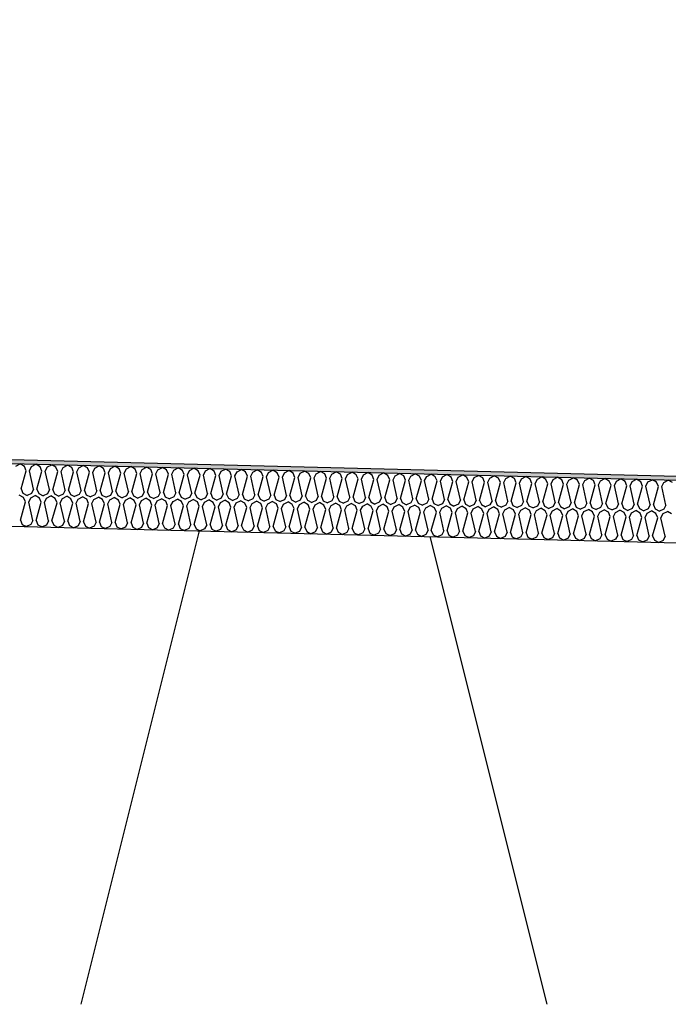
# Model space of a CAD drawing. Header units: millimetres. Extents: x -78790 to -55226, y -2070 to 11020.
# Tile 73 of 108: x -66511 to -66200, y 6969 to 7442. Entities that reach past the tile are written whole.
import ezdxf

# ---------------------------------------------------------------- set-up
doc = ezdxf.new("R2010")
doc.units = ezdxf.units.MM
doc.header["$LTSCALE"] = 0.5
doc.header["$MEASUREMENT"] = 0
doc.linetypes.add('PLINE', pattern=[0])
for name, color, linetype in [('261- Primærkonstruksjon (tak) (Skravur)(Nye konstruksjoner)', 7, 'Continuous'), ('261- Primærkonstruksjon (tak)(Nye konstruksjoner)', 7, 'Continuous'), ('262- Taktekking (Skravur)(Nye konstruksjoner)', 7, 'Continuous'), ('262- Taktekking(Nye konstruksjoner)', 7, 'Continuous')]:
    doc.layers.add(name, color=color, linetype=linetype)

# ---------------------------------------------------------------- blocks, each defined once
blk = doc.blocks.new('*X12')
at = {"layer": '262- Taktekking (Skravur)(Nye konstruksjoner)', "linetype": 'PLINE'}
for p, q in [((-66513.29, 7227.23), (-66511.18, 7228.34)), ((-66509.14, 7227.13), (-66511.18, 7228.34)), ((-66508.27, 7225.07), (-66509.14, 7227.13)), ((-66506.67, 7225.03), (-66505.7, 7227.04)), ((-66505.7, 7227.04), (-66503.6, 7228.15)), ((-66501.56, 7226.94), (-66503.6, 7228.15)), ((-66500.68, 7224.88), (-66501.56, 7226.94)), ((-66499.09, 7224.84), (-66498.11, 7226.85)), ((-66498.11, 7226.85), (-66496.01, 7227.96)), ((-66493.97, 7226.75), (-66496.01, 7227.96)), ((-66493.1, 7224.69), (-66493.97, 7226.75)), ((-66491.5, 7224.65), (-66490.53, 7226.66)), ((-66490.53, 7226.66), (-66488.43, 7227.77)), ((-66486.39, 7226.56), (-66488.43, 7227.77)), ((-66482.94, 7226.47), (-66480.84, 7227.58)), ((-66478.8, 7226.37), (-66480.84, 7227.58)), ((-66475.36, 7226.28), (-66473.26, 7227.39)), ((-66471.21, 7226.18), (-66473.26, 7227.39)), ((-66467.77, 7226.09), (-66465.67, 7227.2)), ((-66463.63, 7225.99), (-66465.67, 7227.2)), ((-66460.19, 7225.9), (-66458.09, 7227.01)), ((-66456.04, 7225.8), (-66458.09, 7227.01)), ((-66452.6, 7225.71), (-66450.5, 7226.82)), ((-66448.46, 7225.61), (-66450.5, 7226.82)), ((-66445.02, 7225.52), (-66442.92, 7226.63)), ((-66440.87, 7225.42), (-66442.92, 7226.63)), ((-66510.69, 7216.33), (-66508.27, 7225.07)), ((-66504.7, 7216.18), (-66506.67, 7225.03)), ((-66503.1, 7216.14), (-66500.68, 7224.88)), ((-66497.11, 7215.99), (-66499.09, 7224.84)), ((-66495.52, 7215.95), (-66493.1, 7224.69)), ((-66489.52, 7215.8), (-66491.5, 7224.65)), ((-66487.93, 7215.76), (-66485.51, 7224.5)), ((-66485.51, 7224.5), (-66486.39, 7226.56)), ((-66483.92, 7224.46), (-66482.94, 7226.47)), ((-66481.94, 7215.61), (-66483.92, 7224.46)), ((-66480.35, 7215.57), (-66477.93, 7224.31)), ((-66477.93, 7224.31), (-66478.8, 7226.37)), ((-66476.33, 7224.27), (-66475.36, 7226.28)), ((-66474.35, 7215.42), (-66476.33, 7224.27)), ((-66472.76, 7215.38), (-66470.34, 7224.12)), ((-66470.34, 7224.12), (-66471.21, 7226.18)), ((-66468.75, 7224.08), (-66467.77, 7226.09)), ((-66466.77, 7215.23), (-66468.75, 7224.08)), ((-66465.17, 7215.19), (-66462.76, 7223.93)), ((-66462.76, 7223.93), (-66463.63, 7225.99)), ((-66461.16, 7223.9), (-66460.19, 7225.9)), ((-66459.18, 7215.04), (-66461.16, 7223.9)), ((-66457.59, 7215), (-66455.17, 7223.75)), ((-66455.17, 7223.75), (-66456.04, 7225.8)), ((-66453.58, 7223.71), (-66452.6, 7225.71)), ((-66451.6, 7214.85), (-66453.58, 7223.71)), ((-66450, 7214.81), (-66447.58, 7223.56)), ((-66447.58, 7223.56), (-66448.46, 7225.61)), ((-66445.99, 7223.52), (-66445.02, 7225.52)), ((-66444.01, 7214.66), (-66445.99, 7223.52)), ((-66442.42, 7214.62), (-66440, 7223.37)), ((-66440, 7223.37), (-66440.87, 7225.42)), ((-66438.41, 7223.33), (-66437.43, 7225.33)), ((-66436.43, 7214.47), (-66438.41, 7223.33)), ((-66437.43, 7225.33), (-66435.33, 7226.44)), ((-66433.29, 7225.23), (-66435.33, 7226.44)), ((-66434.83, 7214.44), (-66432.41, 7223.18)), ((-66432.41, 7223.18), (-66433.29, 7225.23)), ((-66430.82, 7223.14), (-66429.84, 7225.14)), ((-66428.84, 7214.29), (-66430.82, 7223.14)), ((-66429.84, 7225.14), (-66427.74, 7226.25)), ((-66425.7, 7225.04), (-66427.74, 7226.25)), ((-66427.25, 7214.25), (-66424.83, 7222.99)), ((-66424.83, 7222.99), (-66425.7, 7225.04)), ((-66423.23, 7222.95), (-66422.26, 7224.96)), ((-66421.26, 7214.1), (-66423.23, 7222.95)), ((-66422.26, 7224.96), (-66420.16, 7226.06)), ((-66418.12, 7224.85), (-66420.16, 7226.06)), ((-66419.66, 7214.06), (-66417.24, 7222.8)), ((-66417.24, 7222.8), (-66418.12, 7224.85)), ((-66415.65, 7222.76), (-66414.67, 7224.77)), ((-66413.67, 7213.91), (-66415.65, 7222.76)), ((-66414.67, 7224.77), (-66412.57, 7225.87)), ((-66410.53, 7224.66), (-66412.57, 7225.87)), ((-66412.08, 7213.87), (-66409.66, 7222.61)), ((-66409.66, 7222.61), (-66410.53, 7224.66)), ((-66408.06, 7222.57), (-66407.09, 7224.58)), ((-66406.08, 7213.72), (-66408.06, 7222.57)), ((-66407.09, 7224.58), (-66404.99, 7225.68)), ((-66402.94, 7224.47), (-66404.99, 7225.68)), ((-66404.49, 7213.68), (-66402.07, 7222.42)), ((-66402.07, 7222.42), (-66402.94, 7224.47)), ((-66400.48, 7222.38), (-66399.5, 7224.39)), ((-66398.5, 7213.53), (-66400.48, 7222.38)), ((-66399.5, 7224.39), (-66397.4, 7225.49)), ((-66395.36, 7224.28), (-66397.4, 7225.49)), ((-66396.9, 7213.49), (-66394.49, 7222.23)), ((-66394.49, 7222.23), (-66395.36, 7224.28)), ((-66392.89, 7222.19), (-66391.92, 7224.2)), ((-66390.91, 7213.34), (-66392.89, 7222.19)), ((-66391.92, 7224.2), (-66389.82, 7225.3)), ((-66387.77, 7224.09), (-66389.82, 7225.3)), ((-66389.32, 7213.3), (-66386.9, 7222.04)), ((-66386.9, 7222.04), (-66387.77, 7224.09)), ((-66385.31, 7222), (-66384.33, 7224.01)), ((-66383.33, 7213.15), (-66385.31, 7222)), ((-66384.33, 7224.01), (-66382.23, 7225.11)), ((-66380.19, 7223.9), (-66382.23, 7225.11)), ((-66381.73, 7213.11), (-66379.31, 7221.85)), ((-66379.31, 7221.85), (-66380.19, 7223.9)), ((-66377.72, 7221.81), (-66376.75, 7223.82)), ((-66376.75, 7223.82), (-66374.65, 7224.92)), ((-66372.6, 7223.71), (-66374.65, 7224.92)), ((-66371.73, 7221.66), (-66372.6, 7223.71)), ((-66370.14, 7221.62), (-66369.16, 7223.63)), ((-66369.16, 7223.63), (-66367.06, 7224.73)), ((-66365.02, 7223.52), (-66367.06, 7224.73)), ((-66364.14, 7221.47), (-66365.02, 7223.52)), ((-66362.55, 7221.43), (-66361.57, 7223.44)), ((-66361.57, 7223.44), (-66359.47, 7224.54)), ((-66357.43, 7223.33), (-66359.47, 7224.54)), ((-66356.56, 7221.28), (-66357.43, 7223.33)), ((-66354.96, 7221.24), (-66353.99, 7223.25)), ((-66353.99, 7223.25), (-66351.89, 7224.35)), ((-66349.85, 7223.14), (-66351.89, 7224.35)), ((-66348.97, 7221.09), (-66349.85, 7223.14)), ((-66347.38, 7221.05), (-66346.4, 7223.06)), ((-66346.4, 7223.06), (-66344.3, 7224.16)), ((-66342.26, 7222.96), (-66344.3, 7224.16)), ((-66341.39, 7220.9), (-66342.26, 7222.96)), ((-66339.79, 7220.86), (-66338.82, 7222.87)), ((-66338.82, 7222.87), (-66336.72, 7223.97)), ((-66334.68, 7222.77), (-66336.72, 7223.97)), ((-66333.8, 7220.71), (-66334.68, 7222.77)), ((-66332.21, 7220.67), (-66331.23, 7222.68)), ((-66331.23, 7222.68), (-66329.13, 7223.78)), ((-66327.09, 7222.58), (-66329.13, 7223.78)), ((-66326.22, 7220.52), (-66327.09, 7222.58)), ((-66324.62, 7220.48), (-66323.65, 7222.49)), ((-66323.65, 7222.49), (-66321.55, 7223.59)), ((-66319.5, 7222.39), (-66321.55, 7223.59)), ((-66318.63, 7220.33), (-66319.5, 7222.39)), ((-66317.04, 7220.29), (-66316.06, 7222.3)), ((-66316.06, 7222.3), (-66313.96, 7223.4)), ((-66311.92, 7222.2), (-66313.96, 7223.4)), ((-66311.04, 7220.14), (-66311.92, 7222.2)), ((-66309.45, 7220.1), (-66308.48, 7222.11)), ((-66308.48, 7222.11), (-66306.38, 7223.21)), ((-66304.33, 7222.01), (-66306.38, 7223.21)), ((-66303.46, 7219.95), (-66304.33, 7222.01)), ((-66301.87, 7219.91), (-66300.89, 7221.92)), ((-66300.89, 7221.92), (-66298.79, 7223.03)), ((-66296.75, 7221.82), (-66298.79, 7223.03)), ((-66293.31, 7221.73), (-66291.2, 7222.84)), ((-66289.16, 7221.63), (-66291.2, 7222.84)), ((-66285.72, 7221.54), (-66283.62, 7222.65)), ((-66281.58, 7221.44), (-66283.62, 7222.65)), ((-66278.13, 7221.35), (-66276.03, 7222.46)), ((-66273.99, 7221.25), (-66276.03, 7222.46)), ((-66270.55, 7221.16), (-66268.45, 7222.27)), ((-66266.41, 7221.06), (-66268.45, 7222.27)), ((-66262.96, 7220.97), (-66260.86, 7222.08)), ((-66258.82, 7220.87), (-66260.86, 7222.08)), ((-66255.38, 7220.78), (-66253.28, 7221.89)), ((-66251.23, 7220.68), (-66253.28, 7221.89)), ((-66375.74, 7212.96), (-66377.72, 7221.81)), ((-66374.15, 7212.92), (-66371.73, 7221.66)), ((-66368.16, 7212.77), (-66370.14, 7221.62)), ((-66366.56, 7212.73), (-66364.14, 7221.47)), ((-66360.57, 7212.58), (-66362.55, 7221.43)), ((-66358.98, 7212.54), (-66356.56, 7221.28)), ((-66352.99, 7212.39), (-66354.96, 7221.24)), ((-66351.39, 7212.35), (-66348.97, 7221.09)), ((-66345.4, 7212.2), (-66347.38, 7221.05)), ((-66343.81, 7212.16), (-66341.39, 7220.9)), ((-66337.81, 7212.01), (-66339.79, 7220.86)), ((-66336.22, 7211.97), (-66333.8, 7220.71)), ((-66330.23, 7211.82), (-66332.21, 7220.67)), ((-66328.63, 7211.78), (-66326.22, 7220.52)), ((-66322.64, 7211.63), (-66324.62, 7220.48)), ((-66321.05, 7211.59), (-66318.63, 7220.33)), ((-66315.06, 7211.44), (-66317.04, 7220.29)), ((-66313.46, 7211.4), (-66311.04, 7220.14)), ((-66307.47, 7211.25), (-66309.45, 7220.1)), ((-66305.88, 7211.21), (-66303.46, 7219.95)), ((-66299.89, 7211.06), (-66301.87, 7219.91)), ((-66298.29, 7211.02), (-66295.87, 7219.76)), ((-66295.87, 7219.76), (-66296.75, 7221.82)), ((-66294.28, 7219.72), (-66293.31, 7221.73)), ((-66292.3, 7210.87), (-66294.28, 7219.72)), ((-66290.71, 7210.83), (-66288.29, 7219.57)), ((-66288.29, 7219.57), (-66289.16, 7221.63)), ((-66286.69, 7219.53), (-66285.72, 7221.54)), ((-66284.72, 7210.68), (-66286.69, 7219.53)), ((-66283.12, 7210.64), (-66280.7, 7219.38)), ((-66280.7, 7219.38), (-66281.58, 7221.44)), ((-66279.11, 7219.34), (-66278.13, 7221.35)), ((-66277.13, 7210.49), (-66279.11, 7219.34)), ((-66275.54, 7210.45), (-66273.12, 7219.19)), ((-66273.12, 7219.19), (-66273.99, 7221.25)), ((-66271.52, 7219.15), (-66270.55, 7221.16)), ((-66269.54, 7210.3), (-66271.52, 7219.15)), ((-66267.95, 7210.26), (-66265.53, 7219)), ((-66265.53, 7219), (-66266.41, 7221.06)), ((-66263.94, 7218.96), (-66262.96, 7220.97)), ((-66261.96, 7210.11), (-66263.94, 7218.96)), ((-66260.37, 7210.07), (-66257.95, 7218.81)), ((-66257.95, 7218.81), (-66258.82, 7220.87)), ((-66256.35, 7218.77), (-66255.38, 7220.78)), ((-66254.37, 7209.92), (-66256.35, 7218.77)), ((-66252.78, 7209.88), (-66250.36, 7218.63)), ((-66250.36, 7218.63), (-66251.23, 7220.68)), ((-66248.77, 7218.59), (-66247.79, 7220.59)), ((-66246.79, 7209.73), (-66248.77, 7218.59)), ((-66247.79, 7220.59), (-66245.69, 7221.7)), ((-66243.65, 7220.49), (-66245.69, 7221.7)), ((-66245.19, 7209.69), (-66242.78, 7218.44)), ((-66242.78, 7218.44), (-66243.65, 7220.49)), ((-66241.18, 7218.4), (-66240.21, 7220.4)), ((-66239.2, 7209.54), (-66241.18, 7218.4)), ((-66240.21, 7220.4), (-66238.11, 7221.51)), ((-66236.06, 7220.3), (-66238.11, 7221.51)), ((-66237.61, 7209.5), (-66235.19, 7218.25)), ((-66235.19, 7218.25), (-66236.06, 7220.3)), ((-66233.6, 7218.21), (-66232.62, 7220.21)), ((-66231.62, 7209.35), (-66233.6, 7218.21)), ((-66232.62, 7220.21), (-66230.52, 7221.32)), ((-66228.48, 7220.11), (-66230.52, 7221.32)), ((-66230.02, 7209.31), (-66227.6, 7218.06)), ((-66227.6, 7218.06), (-66228.48, 7220.11)), ((-66226.01, 7218.02), (-66225.04, 7220.02)), ((-66224.03, 7209.17), (-66226.01, 7218.02)), ((-66225.04, 7220.02), (-66222.93, 7221.13)), ((-66220.89, 7219.92), (-66222.93, 7221.13)), ((-66222.44, 7209.13), (-66220.02, 7217.87)), ((-66220.02, 7217.87), (-66220.89, 7219.92)), ((-66218.42, 7217.83), (-66217.45, 7219.83)), ((-66216.45, 7208.98), (-66218.42, 7217.83)), ((-66217.45, 7219.83), (-66215.35, 7220.94)), ((-66213.31, 7219.73), (-66215.35, 7220.94)), ((-66214.85, 7208.94), (-66212.43, 7217.68)), ((-66212.43, 7217.68), (-66213.31, 7219.73)), ((-66210.84, 7217.64), (-66209.86, 7219.65)), ((-66208.86, 7208.79), (-66210.84, 7217.64)), ((-66209.86, 7219.65), (-66207.76, 7220.75)), ((-66205.72, 7219.54), (-66207.76, 7220.75)), ((-66207.27, 7208.75), (-66204.85, 7217.49)), ((-66204.85, 7217.49), (-66205.72, 7219.54)), ((-66203.25, 7217.45), (-66202.28, 7219.46)), ((-66201.27, 7208.6), (-66203.25, 7217.45)), ((-66202.28, 7219.46), (-66200.18, 7220.56)), ((-66198.14, 7219.35), (-66200.18, 7220.56)), ((-66509.52, 7212.13), (-66511.56, 7213.34)), ((-66510.69, 7216.33), (-66509.81, 7214.28)), ((-66509.81, 7214.28), (-66507.77, 7213.24)), ((-66505.67, 7214.17), (-66507.77, 7213.24)), ((-66506.07, 7212.05), (-66503.97, 7213.15)), ((-66504.7, 7216.18), (-66505.67, 7214.17)), ((-66501.93, 7211.94), (-66503.97, 7213.15)), ((-66503.1, 7216.14), (-66502.23, 7214.09)), ((-66502.23, 7214.09), (-66500.18, 7213.06)), ((-66498.09, 7213.98), (-66500.18, 7213.06)), ((-66498.49, 7211.86), (-66496.39, 7212.96)), ((-66497.11, 7215.99), (-66498.09, 7213.98)), ((-66494.35, 7211.75), (-66496.39, 7212.96)), ((-66495.52, 7215.95), (-66494.64, 7213.9)), ((-66494.64, 7213.9), (-66492.6, 7212.87)), ((-66490.5, 7213.79), (-66492.6, 7212.87)), ((-66490.9, 7211.67), (-66488.8, 7212.77)), ((-66489.52, 7215.8), (-66490.5, 7213.79)), ((-66486.76, 7211.56), (-66488.8, 7212.77)), ((-66487.93, 7215.76), (-66487.06, 7213.71)), ((-66487.06, 7213.71), (-66485.01, 7212.68)), ((-66482.91, 7213.6), (-66485.01, 7212.68)), ((-66483.32, 7211.48), (-66481.22, 7212.58)), ((-66481.94, 7215.61), (-66482.91, 7213.6)), ((-66479.18, 7211.37), (-66481.22, 7212.58)), ((-66480.35, 7215.57), (-66479.47, 7213.52)), ((-66479.47, 7213.52), (-66477.42, 7212.49)), ((-66475.33, 7213.41), (-66477.42, 7212.49)), ((-66475.73, 7211.29), (-66473.63, 7212.39)), ((-66474.35, 7215.42), (-66475.33, 7213.41)), ((-66471.59, 7211.18), (-66473.63, 7212.39)), ((-66472.76, 7215.38), (-66471.89, 7213.33)), ((-66471.89, 7213.33), (-66469.84, 7212.3)), ((-66467.74, 7213.23), (-66469.84, 7212.3)), ((-66466.77, 7215.23), (-66467.74, 7213.23)), ((-66465.17, 7215.19), (-66464.3, 7213.14)), ((-66464.3, 7213.14), (-66462.25, 7212.11)), ((-66460.16, 7213.04), (-66462.25, 7212.11)), ((-66459.18, 7215.04), (-66460.16, 7213.04)), ((-66457.59, 7215), (-66456.72, 7212.95)), ((-66456.72, 7212.95), (-66454.67, 7211.92)), ((-66452.57, 7212.85), (-66454.67, 7211.92)), ((-66451.6, 7214.85), (-66452.57, 7212.85)), ((-66450, 7214.81), (-66449.13, 7212.76)), ((-66449.13, 7212.76), (-66447.08, 7211.73)), ((-66444.99, 7212.66), (-66447.08, 7211.73)), ((-66444.01, 7214.66), (-66444.99, 7212.66)), ((-66442.42, 7214.62), (-66441.54, 7212.57)), ((-66441.54, 7212.57), (-66439.5, 7211.54)), ((-66437.4, 7212.47), (-66439.5, 7211.54)), ((-66436.43, 7214.47), (-66437.4, 7212.47)), ((-66434.83, 7214.44), (-66433.96, 7212.38)), ((-66428.84, 7214.29), (-66429.82, 7212.28)), ((-66427.25, 7214.25), (-66426.37, 7212.19)), ((-66421.26, 7214.1), (-66422.23, 7212.09)), ((-66419.66, 7214.06), (-66418.79, 7212)), ((-66413.67, 7213.91), (-66414.64, 7211.9)), ((-66412.08, 7213.87), (-66411.2, 7211.81)), ((-66406.08, 7213.72), (-66407.06, 7211.71)), ((-66404.49, 7213.68), (-66403.62, 7211.62)), ((-66398.5, 7213.53), (-66399.47, 7211.52)), ((-66396.9, 7213.49), (-66396.03, 7211.43)), ((-66390.91, 7213.34), (-66391.89, 7211.33)), ((-66389.32, 7213.3), (-66388.45, 7211.24)), ((-66383.33, 7213.15), (-66384.3, 7211.14)), ((-66381.73, 7213.11), (-66380.86, 7211.05)), ((-66375.74, 7212.96), (-66376.72, 7210.95)), ((-66374.15, 7212.92), (-66373.27, 7210.86)), ((-66368.16, 7212.77), (-66369.13, 7210.76)), ((-66366.56, 7212.73), (-66365.69, 7210.67)), ((-66360.57, 7212.58), (-66361.55, 7210.57)), ((-66358.98, 7212.54), (-66358.1, 7210.48)), ((-66352.99, 7212.39), (-66353.96, 7210.38)), ((-66511.06, 7201.34), (-66508.64, 7210.08)), ((-66508.64, 7210.08), (-66509.52, 7212.13)), ((-66507.05, 7210.04), (-66506.07, 7212.05)), ((-66505.07, 7201.19), (-66507.05, 7210.04)), ((-66503.48, 7201.15), (-66501.06, 7209.89)), ((-66501.06, 7209.89), (-66501.93, 7211.94)), ((-66499.46, 7209.85), (-66498.49, 7211.86)), ((-66497.49, 7201), (-66499.46, 7209.85)), ((-66495.89, 7200.96), (-66493.47, 7209.7)), ((-66493.47, 7209.7), (-66494.35, 7211.75)), ((-66491.88, 7209.66), (-66490.9, 7211.67)), ((-66489.9, 7200.81), (-66491.88, 7209.66)), ((-66488.31, 7200.77), (-66485.89, 7209.51)), ((-66485.89, 7209.51), (-66486.76, 7211.56)), ((-66484.29, 7209.47), (-66483.32, 7211.48)), ((-66482.31, 7200.62), (-66484.29, 7209.47)), ((-66480.72, 7200.58), (-66478.3, 7209.32)), ((-66478.3, 7209.32), (-66479.18, 7211.37)), ((-66476.71, 7209.28), (-66475.73, 7211.29)), ((-66474.73, 7200.43), (-66476.71, 7209.28)), ((-66473.13, 7200.39), (-66470.72, 7209.13)), ((-66470.72, 7209.13), (-66471.59, 7211.18)), ((-66469.12, 7209.09), (-66468.15, 7211.1)), ((-66467.14, 7200.24), (-66469.12, 7209.09)), ((-66468.15, 7211.1), (-66466.05, 7212.2)), ((-66464, 7210.99), (-66466.05, 7212.2)), ((-66465.55, 7200.2), (-66463.13, 7208.94)), ((-66463.13, 7208.94), (-66464, 7210.99)), ((-66461.54, 7208.9), (-66460.56, 7210.91)), ((-66459.56, 7200.05), (-66461.54, 7208.9)), ((-66460.56, 7210.91), (-66458.46, 7212.01)), ((-66456.42, 7210.8), (-66458.46, 7212.01)), ((-66457.96, 7200.01), (-66455.54, 7208.75)), ((-66455.54, 7208.75), (-66456.42, 7210.8)), ((-66453.95, 7208.71), (-66452.98, 7210.72)), ((-66451.97, 7199.86), (-66453.95, 7208.71)), ((-66452.98, 7210.72), (-66450.88, 7211.82)), ((-66448.83, 7210.61), (-66450.88, 7211.82)), ((-66450.38, 7199.82), (-66447.96, 7208.56)), ((-66447.96, 7208.56), (-66448.83, 7210.61)), ((-66446.37, 7208.52), (-66445.39, 7210.53)), ((-66444.39, 7199.67), (-66446.37, 7208.52)), ((-66445.39, 7210.53), (-66443.29, 7211.63)), ((-66441.25, 7210.43), (-66443.29, 7211.63)), ((-66442.79, 7199.63), (-66440.37, 7208.37)), ((-66440.37, 7208.37), (-66441.25, 7210.43)), ((-66438.78, 7208.33), (-66437.8, 7210.34)), ((-66436.8, 7199.48), (-66438.78, 7208.33)), ((-66437.8, 7210.34), (-66435.7, 7211.44)), ((-66433.66, 7210.24), (-66435.7, 7211.44)), ((-66435.21, 7199.44), (-66432.79, 7208.18)), ((-66433.96, 7212.38), (-66431.91, 7211.35)), ((-66432.79, 7208.18), (-66433.66, 7210.24)), ((-66429.82, 7212.28), (-66431.91, 7211.35)), ((-66431.19, 7208.14), (-66430.22, 7210.15)), ((-66429.22, 7199.29), (-66431.19, 7208.14)), ((-66430.22, 7210.15), (-66428.12, 7211.25)), ((-66426.08, 7210.05), (-66428.12, 7211.25)), ((-66427.62, 7199.25), (-66425.2, 7207.99)), ((-66426.37, 7212.19), (-66424.33, 7211.16)), ((-66425.2, 7207.99), (-66426.08, 7210.05)), ((-66422.23, 7212.09), (-66424.33, 7211.16)), ((-66423.61, 7207.95), (-66422.63, 7209.96)), ((-66421.63, 7199.1), (-66423.61, 7207.95)), ((-66422.63, 7209.96), (-66420.53, 7211.06)), ((-66418.49, 7209.86), (-66420.53, 7211.06)), ((-66420.04, 7199.06), (-66417.62, 7207.8)), ((-66418.79, 7212), (-66416.74, 7210.97)), ((-66417.62, 7207.8), (-66418.49, 7209.86)), ((-66414.64, 7211.9), (-66416.74, 7210.97)), ((-66416.02, 7207.76), (-66415.05, 7209.77)), ((-66414.04, 7198.91), (-66416.02, 7207.76)), ((-66415.05, 7209.77), (-66412.95, 7210.87)), ((-66410.91, 7209.67), (-66412.95, 7210.87)), ((-66411.2, 7211.81), (-66409.16, 7210.78)), ((-66410.03, 7207.61), (-66410.91, 7209.67)), ((-66407.06, 7211.71), (-66409.16, 7210.78)), ((-66408.44, 7207.57), (-66407.46, 7209.58)), ((-66407.46, 7209.58), (-66405.36, 7210.68)), ((-66403.32, 7209.48), (-66405.36, 7210.68)), ((-66403.62, 7211.62), (-66401.57, 7210.59)), ((-66402.45, 7207.42), (-66403.32, 7209.48)), ((-66399.47, 7211.52), (-66401.57, 7210.59)), ((-66400.85, 7207.38), (-66399.88, 7209.39)), ((-66399.88, 7209.39), (-66397.78, 7210.5)), ((-66395.73, 7209.29), (-66397.78, 7210.5)), ((-66396.03, 7211.43), (-66393.98, 7210.4)), ((-66394.86, 7207.23), (-66395.73, 7209.29)), ((-66391.89, 7211.33), (-66393.98, 7210.4)), ((-66393.27, 7207.19), (-66392.29, 7209.2)), ((-66392.29, 7209.2), (-66390.19, 7210.31)), ((-66388.15, 7209.1), (-66390.19, 7210.31)), ((-66388.45, 7211.24), (-66386.4, 7210.21)), ((-66387.28, 7207.04), (-66388.15, 7209.1)), ((-66384.3, 7211.14), (-66386.4, 7210.21)), ((-66385.68, 7207), (-66384.71, 7209.01)), ((-66384.71, 7209.01), (-66382.61, 7210.12)), ((-66380.56, 7208.91), (-66382.61, 7210.12)), ((-66380.86, 7211.05), (-66378.81, 7210.02)), ((-66379.69, 7206.85), (-66380.56, 7208.91)), ((-66376.72, 7210.95), (-66378.81, 7210.02)), ((-66378.1, 7206.81), (-66377.12, 7208.82)), ((-66377.12, 7208.82), (-66375.02, 7209.93)), ((-66372.98, 7208.72), (-66375.02, 7209.93)), ((-66373.27, 7210.86), (-66371.23, 7209.83)), ((-66372.1, 7206.66), (-66372.98, 7208.72)), ((-66369.13, 7210.76), (-66371.23, 7209.83)), ((-66370.51, 7206.62), (-66369.54, 7208.63)), ((-66369.54, 7208.63), (-66367.43, 7209.74)), ((-66365.39, 7208.53), (-66367.43, 7209.74)), ((-66365.69, 7210.67), (-66363.64, 7209.64)), ((-66364.52, 7206.47), (-66365.39, 7208.53)), ((-66361.55, 7210.57), (-66363.64, 7209.64)), ((-66362.92, 7206.43), (-66361.95, 7208.44)), ((-66361.95, 7208.44), (-66359.85, 7209.55)), ((-66357.81, 7208.34), (-66359.85, 7209.55)), ((-66358.1, 7210.48), (-66356.06, 7209.45)), ((-66356.93, 7206.28), (-66357.81, 7208.34)), ((-66353.96, 7210.38), (-66356.06, 7209.45)), ((-66355.34, 7206.24), (-66354.36, 7208.25)), ((-66354.36, 7208.25), (-66352.26, 7209.36)), ((-66350.22, 7208.15), (-66352.26, 7209.36)), ((-66351.39, 7212.35), (-66350.52, 7210.29)), ((-66350.52, 7210.29), (-66348.47, 7209.26)), ((-66349.35, 7206.09), (-66350.22, 7208.15)), ((-66346.37, 7210.19), (-66348.47, 7209.26)), ((-66347.75, 7206.06), (-66346.78, 7208.06)), ((-66346.78, 7208.06), (-66344.68, 7209.17)), ((-66345.4, 7212.2), (-66346.37, 7210.19)), ((-66342.64, 7207.96), (-66344.68, 7209.17)), ((-66343.81, 7212.16), (-66342.93, 7210.1)), ((-66342.93, 7210.1), (-66340.89, 7209.07)), ((-66341.76, 7205.91), (-66342.64, 7207.96)), ((-66338.79, 7210), (-66340.89, 7209.07)), ((-66340.17, 7205.87), (-66339.19, 7207.87)), ((-66339.19, 7207.87), (-66337.09, 7208.98)), ((-66337.81, 7212.01), (-66338.79, 7210)), ((-66335.05, 7207.77), (-66337.09, 7208.98)), ((-66336.22, 7211.97), (-66335.35, 7209.92)), ((-66335.35, 7209.92), (-66333.3, 7208.88)), ((-66334.18, 7205.72), (-66335.05, 7207.77)), ((-66331.2, 7209.81), (-66333.3, 7208.88)), ((-66332.58, 7205.68), (-66331.61, 7207.68)), ((-66331.61, 7207.68), (-66329.51, 7208.79)), ((-66330.23, 7211.82), (-66331.2, 7209.81)), ((-66327.46, 7207.58), (-66329.51, 7208.79)), ((-66328.63, 7211.78), (-66327.76, 7209.73)), ((-66327.76, 7209.73), (-66325.71, 7208.69)), ((-66323.62, 7209.62), (-66325.71, 7208.69)), ((-66324.02, 7207.49), (-66321.92, 7208.6)), ((-66322.64, 7211.63), (-66323.62, 7209.62)), ((-66319.88, 7207.39), (-66321.92, 7208.6)), ((-66321.05, 7211.59), (-66320.18, 7209.54)), ((-66320.18, 7209.54), (-66318.13, 7208.5)), ((-66316.03, 7209.43), (-66318.13, 7208.5)), ((-66316.44, 7207.3), (-66314.34, 7208.41)), ((-66315.06, 7211.44), (-66316.03, 7209.43)), ((-66312.29, 7207.2), (-66314.34, 7208.41)), ((-66313.46, 7211.4), (-66312.59, 7209.35)), ((-66312.59, 7209.35), (-66310.54, 7208.31)), ((-66308.45, 7209.24), (-66310.54, 7208.31)), ((-66308.85, 7207.12), (-66306.75, 7208.22)), ((-66307.47, 7211.25), (-66308.45, 7209.24)), ((-66304.71, 7207.01), (-66306.75, 7208.22)), ((-66305.88, 7211.21), (-66305, 7209.16)), ((-66305, 7209.16), (-66302.96, 7208.12)), ((-66300.86, 7209.05), (-66302.96, 7208.12)), ((-66301.27, 7206.93), (-66299.17, 7208.03)), ((-66299.89, 7211.06), (-66300.86, 7209.05)), ((-66297.12, 7206.82), (-66299.17, 7208.03)), ((-66298.29, 7211.02), (-66297.42, 7208.97)), ((-66297.42, 7208.97), (-66295.37, 7207.94)), ((-66293.28, 7208.86), (-66295.37, 7207.94)), ((-66293.68, 7206.74), (-66291.58, 7207.84)), ((-66292.3, 7210.87), (-66293.28, 7208.86)), ((-66289.54, 7206.63), (-66291.58, 7207.84)), ((-66290.71, 7210.83), (-66289.83, 7208.78)), ((-66289.83, 7208.78), (-66287.79, 7207.75)), ((-66285.69, 7208.67), (-66287.79, 7207.75)), ((-66284.72, 7210.68), (-66285.69, 7208.67)), ((-66283.12, 7210.64), (-66282.25, 7208.59)), ((-66282.25, 7208.59), (-66280.2, 7207.56)), ((-66278.11, 7208.48), (-66280.2, 7207.56)), ((-66277.13, 7210.49), (-66278.11, 7208.48)), ((-66275.54, 7210.45), (-66274.66, 7208.4)), ((-66274.66, 7208.4), (-66272.62, 7207.37)), ((-66270.52, 7208.29), (-66272.62, 7207.37)), ((-66269.54, 7210.3), (-66270.52, 7208.29)), ((-66267.95, 7210.26), (-66267.08, 7208.21)), ((-66267.08, 7208.21), (-66265.03, 7207.18)), ((-66262.93, 7208.1), (-66265.03, 7207.18)), ((-66261.96, 7210.11), (-66262.93, 7208.1)), ((-66260.37, 7210.07), (-66259.49, 7208.02)), ((-66259.49, 7208.02), (-66257.44, 7206.99)), ((-66255.35, 7207.92), (-66257.44, 7206.99)), ((-66254.37, 7209.92), (-66255.35, 7207.92)), ((-66252.78, 7209.88), (-66251.91, 7207.83)), ((-66251.91, 7207.83), (-66249.86, 7206.8)), ((-66247.76, 7207.73), (-66249.86, 7206.8)), ((-66246.79, 7209.73), (-66247.76, 7207.73)), ((-66245.19, 7209.69), (-66244.32, 7207.64)), ((-66239.2, 7209.54), (-66240.18, 7207.54)), ((-66237.61, 7209.5), (-66236.74, 7207.45)), ((-66231.62, 7209.35), (-66232.59, 7207.35)), ((-66230.02, 7209.31), (-66229.15, 7207.26)), ((-66224.03, 7209.17), (-66225.01, 7207.16)), ((-66222.44, 7209.13), (-66221.56, 7207.07)), ((-66216.45, 7208.98), (-66217.42, 7206.97)), ((-66214.85, 7208.94), (-66213.98, 7206.88)), ((-66208.86, 7208.79), (-66209.84, 7206.78)), ((-66207.27, 7208.75), (-66206.39, 7206.69)), ((-66201.27, 7208.6), (-66202.25, 7206.59)), ((-66412.45, 7198.87), (-66410.03, 7207.61)), ((-66406.46, 7198.72), (-66408.44, 7207.57)), ((-66404.87, 7198.68), (-66402.45, 7207.42)), ((-66398.87, 7198.53), (-66400.85, 7207.38)), ((-66397.28, 7198.49), (-66394.86, 7207.23)), ((-66391.29, 7198.34), (-66393.27, 7207.19)), ((-66389.69, 7198.3), (-66387.28, 7207.04)), ((-66383.7, 7198.15), (-66385.68, 7207)), ((-66382.11, 7198.11), (-66379.69, 7206.85)), ((-66376.12, 7197.96), (-66378.1, 7206.81)), ((-66374.52, 7197.92), (-66372.1, 7206.66)), ((-66368.53, 7197.77), (-66370.51, 7206.62)), ((-66366.94, 7197.73), (-66364.52, 7206.47)), ((-66360.95, 7197.58), (-66362.92, 7206.43)), ((-66359.35, 7197.54), (-66356.93, 7206.28)), ((-66353.36, 7197.39), (-66355.34, 7206.24)), ((-66351.77, 7197.35), (-66349.35, 7206.09)), ((-66345.77, 7197.2), (-66347.75, 7206.06)), ((-66344.18, 7197.16), (-66341.76, 7205.91)), ((-66338.19, 7197.01), (-66340.17, 7205.87)), ((-66336.6, 7196.97), (-66334.18, 7205.72)), ((-66330.6, 7196.82), (-66332.58, 7205.68)), ((-66329.01, 7196.78), (-66326.59, 7205.53)), ((-66326.59, 7205.53), (-66327.46, 7207.58)), ((-66325, 7205.49), (-66324.02, 7207.49)), ((-66323.02, 7196.63), (-66325, 7205.49)), ((-66321.42, 7196.6), (-66319.01, 7205.34)), ((-66319.01, 7205.34), (-66319.88, 7207.39)), ((-66317.41, 7205.3), (-66316.44, 7207.3)), ((-66315.43, 7196.45), (-66317.41, 7205.3)), ((-66313.84, 7196.41), (-66311.42, 7205.15)), ((-66311.42, 7205.15), (-66312.29, 7207.2)), ((-66309.83, 7205.11), (-66308.85, 7207.12)), ((-66307.85, 7196.26), (-66309.83, 7205.11)), ((-66306.25, 7196.22), (-66303.83, 7204.96)), ((-66303.83, 7204.96), (-66304.71, 7207.01)), ((-66302.24, 7204.92), (-66301.27, 7206.93)), ((-66300.26, 7196.07), (-66302.24, 7204.92)), ((-66298.67, 7196.03), (-66296.25, 7204.77)), ((-66296.25, 7204.77), (-66297.12, 7206.82)), ((-66294.66, 7204.73), (-66293.68, 7206.74)), ((-66292.68, 7195.88), (-66294.66, 7204.73)), ((-66291.08, 7195.84), (-66288.66, 7204.58)), ((-66288.66, 7204.58), (-66289.54, 7206.63)), ((-66287.07, 7204.54), (-66286.09, 7206.55)), ((-66285.09, 7195.69), (-66287.07, 7204.54)), ((-66286.09, 7206.55), (-66283.99, 7207.65)), ((-66281.95, 7206.44), (-66283.99, 7207.65)), ((-66283.5, 7195.65), (-66281.08, 7204.39)), ((-66281.08, 7204.39), (-66281.95, 7206.44)), ((-66279.48, 7204.35), (-66278.51, 7206.36)), ((-66277.5, 7195.5), (-66279.48, 7204.35)), ((-66278.51, 7206.36), (-66276.41, 7207.46)), ((-66274.37, 7206.25), (-66276.41, 7207.46)), ((-66275.91, 7195.46), (-66273.49, 7204.2)), ((-66273.49, 7204.2), (-66274.37, 7206.25)), ((-66271.9, 7204.16), (-66270.92, 7206.17)), ((-66269.92, 7195.31), (-66271.9, 7204.16)), ((-66270.92, 7206.17), (-66268.82, 7207.27)), ((-66266.78, 7206.06), (-66268.82, 7207.27)), ((-66268.33, 7195.27), (-66265.91, 7204.01)), ((-66265.91, 7204.01), (-66266.78, 7206.06)), ((-66264.31, 7203.97), (-66263.34, 7205.98)), ((-66262.33, 7195.12), (-66264.31, 7203.97)), ((-66263.34, 7205.98), (-66261.24, 7207.08)), ((-66259.19, 7205.87), (-66261.24, 7207.08)), ((-66260.74, 7195.08), (-66258.32, 7203.82)), ((-66258.32, 7203.82), (-66259.19, 7205.87)), ((-66256.73, 7203.78), (-66255.75, 7205.79)), ((-66254.75, 7194.93), (-66256.73, 7203.78)), ((-66255.75, 7205.79), (-66253.65, 7206.89)), ((-66251.61, 7205.68), (-66253.65, 7206.89)), ((-66253.15, 7194.89), (-66250.74, 7203.63)), ((-66250.74, 7203.63), (-66251.61, 7205.68)), ((-66249.14, 7203.59), (-66248.17, 7205.6)), ((-66247.16, 7194.74), (-66249.14, 7203.59)), ((-66248.17, 7205.6), (-66246.07, 7206.7)), ((-66244.02, 7205.49), (-66246.07, 7206.7)), ((-66245.57, 7194.7), (-66243.15, 7203.44)), ((-66244.32, 7207.64), (-66242.27, 7206.61)), ((-66243.15, 7203.44), (-66244.02, 7205.49)), ((-66240.18, 7207.54), (-66242.27, 7206.61)), ((-66241.56, 7203.4), (-66240.58, 7205.41)), ((-66239.58, 7194.55), (-66241.56, 7203.4)), ((-66240.58, 7205.41), (-66238.48, 7206.51)), ((-66236.44, 7205.3), (-66238.48, 7206.51)), ((-66237.98, 7194.51), (-66235.56, 7203.25)), ((-66236.74, 7207.45), (-66234.69, 7206.42)), ((-66235.56, 7203.25), (-66236.44, 7205.3)), ((-66232.59, 7207.35), (-66234.69, 7206.42)), ((-66233.97, 7203.21), (-66233, 7205.22)), ((-66231.99, 7194.36), (-66233.97, 7203.21)), ((-66233, 7205.22), (-66230.9, 7206.32)), ((-66228.85, 7205.12), (-66230.9, 7206.32)), ((-66230.4, 7194.32), (-66227.98, 7203.06)), ((-66229.15, 7207.26), (-66227.1, 7206.23)), ((-66227.98, 7203.06), (-66228.85, 7205.12)), ((-66225.01, 7207.16), (-66227.1, 7206.23)), ((-66226.39, 7203.02), (-66225.41, 7205.03)), ((-66224.41, 7194.17), (-66226.39, 7203.02)), ((-66225.41, 7205.03), (-66223.31, 7206.13)), ((-66221.27, 7204.93), (-66223.31, 7206.13)), ((-66221.56, 7207.07), (-66219.52, 7206.04)), ((-66220.39, 7202.87), (-66221.27, 7204.93)), ((-66217.42, 7206.97), (-66219.52, 7206.04)), ((-66218.8, 7202.83), (-66217.82, 7204.84)), ((-66217.82, 7204.84), (-66215.72, 7205.94)), ((-66213.68, 7204.74), (-66215.72, 7205.94)), ((-66213.98, 7206.88), (-66211.93, 7205.85)), ((-66212.81, 7202.68), (-66213.68, 7204.74)), ((-66209.84, 7206.78), (-66211.93, 7205.85)), ((-66211.21, 7202.64), (-66210.24, 7204.65)), ((-66210.24, 7204.65), (-66208.14, 7205.75)), ((-66206.1, 7204.55), (-66208.14, 7205.75)), ((-66206.39, 7206.69), (-66204.35, 7205.66)), ((-66205.22, 7202.49), (-66206.1, 7204.55)), ((-66202.25, 7206.59), (-66204.35, 7205.66)), ((-66203.63, 7202.45), (-66202.65, 7204.46)), ((-66202.65, 7204.46), (-66200.55, 7205.56)), ((-66198.51, 7204.36), (-66200.55, 7205.56)), ((-66511.06, 7201.34), (-66510.19, 7199.28)), ((-66510.19, 7199.28), (-66508.14, 7198.25)), ((-66506.05, 7199.18), (-66508.14, 7198.25)), ((-66505.07, 7201.19), (-66506.05, 7199.18)), ((-66503.48, 7201.15), (-66502.6, 7199.09)), ((-66502.6, 7199.09), (-66500.56, 7198.06)), ((-66498.46, 7198.99), (-66500.56, 7198.06)), ((-66497.49, 7201), (-66498.46, 7198.99)), ((-66495.89, 7200.96), (-66495.02, 7198.9)), ((-66495.02, 7198.9), (-66492.97, 7197.87)), ((-66490.87, 7198.8), (-66492.97, 7197.87)), ((-66489.9, 7200.81), (-66490.87, 7198.8)), ((-66488.31, 7200.77), (-66487.43, 7198.71)), ((-66487.43, 7198.71), (-66485.39, 7197.68)), ((-66483.29, 7198.61), (-66485.39, 7197.68)), ((-66482.31, 7200.62), (-66483.29, 7198.61)), ((-66480.72, 7200.58), (-66479.85, 7198.52)), ((-66479.85, 7198.52), (-66477.8, 7197.49)), ((-66475.7, 7198.42), (-66477.8, 7197.49)), ((-66474.73, 7200.43), (-66475.7, 7198.42)), ((-66473.13, 7200.39), (-66472.26, 7198.33)), ((-66472.26, 7198.33), (-66470.21, 7197.3)), ((-66468.12, 7198.23), (-66470.21, 7197.3)), ((-66467.14, 7200.24), (-66468.12, 7198.23)), ((-66465.55, 7200.2), (-66464.68, 7198.14)), ((-66459.56, 7200.05), (-66460.53, 7198.04)), ((-66457.96, 7200.01), (-66457.09, 7197.95)), ((-66451.97, 7199.86), (-66452.95, 7197.85)), ((-66450.38, 7199.82), (-66449.5, 7197.76)), ((-66444.39, 7199.67), (-66445.36, 7197.66)), ((-66442.79, 7199.63), (-66441.92, 7197.57)), ((-66436.8, 7199.48), (-66437.78, 7197.47)), ((-66435.21, 7199.44), (-66434.33, 7197.39)), ((-66429.22, 7199.29), (-66430.19, 7197.28)), ((-66427.62, 7199.25), (-66426.75, 7197.2)), ((-66421.63, 7199.1), (-66422.61, 7197.09)), ((-66420.04, 7199.06), (-66419.16, 7197.01)), ((-66414.04, 7198.91), (-66415.02, 7196.9)), ((-66412.45, 7198.87), (-66411.58, 7196.82)), ((-66406.46, 7198.72), (-66407.43, 7196.71)), ((-66404.87, 7198.68), (-66403.99, 7196.63)), ((-66398.87, 7198.53), (-66399.85, 7196.52)), ((-66397.28, 7198.49), (-66396.41, 7196.44)), ((-66391.29, 7198.34), (-66392.26, 7196.33)), ((-66389.69, 7198.3), (-66388.82, 7196.25)), ((-66222.81, 7194.13), (-66220.39, 7202.87)), ((-66216.82, 7193.98), (-66218.8, 7202.83)), ((-66215.23, 7193.94), (-66212.81, 7202.68)), ((-66209.24, 7193.79), (-66211.21, 7202.64)), ((-66207.64, 7193.75), (-66205.22, 7202.49)), ((-66201.65, 7193.6), (-66203.63, 7202.45)), ((-66464.68, 7198.14), (-66462.63, 7197.11)), ((-66460.53, 7198.04), (-66462.63, 7197.11)), ((-66457.09, 7197.95), (-66455.04, 7196.92)), ((-66452.95, 7197.85), (-66455.04, 7196.92)), ((-66449.5, 7197.76), (-66447.46, 7196.73)), ((-66445.36, 7197.66), (-66447.46, 7196.73)), ((-66441.92, 7197.57), (-66439.87, 7196.54)), ((-66437.78, 7197.47), (-66439.87, 7196.54)), ((-66434.33, 7197.39), (-66432.29, 7196.35)), ((-66430.19, 7197.28), (-66432.29, 7196.35)), ((-66426.75, 7197.2), (-66424.7, 7196.16)), ((-66422.61, 7197.09), (-66424.7, 7196.16)), ((-66419.16, 7197.01), (-66417.12, 7195.97)), ((-66415.02, 7196.9), (-66417.12, 7195.97)), ((-66411.58, 7196.82), (-66409.53, 7195.78)), ((-66407.43, 7196.71), (-66409.53, 7195.78)), ((-66403.99, 7196.63), (-66401.94, 7195.59)), ((-66399.85, 7196.52), (-66401.94, 7195.59)), ((-66396.41, 7196.44), (-66394.36, 7195.4)), ((-66392.26, 7196.33), (-66394.36, 7195.4)), ((-66388.82, 7196.25), (-66386.77, 7195.22)), ((-66384.68, 7196.14), (-66386.77, 7195.22)), ((-66383.7, 7198.15), (-66384.68, 7196.14)), ((-66382.11, 7198.11), (-66381.23, 7196.06)), ((-66381.23, 7196.06), (-66379.19, 7195.03)), ((-66377.09, 7195.95), (-66379.19, 7195.03)), ((-66376.12, 7197.96), (-66377.09, 7195.95)), ((-66374.52, 7197.92), (-66373.65, 7195.87)), ((-66373.65, 7195.87), (-66371.6, 7194.84)), ((-66369.51, 7195.76), (-66371.6, 7194.84)), ((-66368.53, 7197.77), (-66369.51, 7195.76)), ((-66366.94, 7197.73), (-66366.06, 7195.68)), ((-66366.06, 7195.68), (-66364.02, 7194.65)), ((-66361.92, 7195.57), (-66364.02, 7194.65)), ((-66360.95, 7197.58), (-66361.92, 7195.57)), ((-66359.35, 7197.54), (-66358.48, 7195.49)), ((-66358.48, 7195.49), (-66356.43, 7194.46)), ((-66354.34, 7195.39), (-66356.43, 7194.46)), ((-66353.36, 7197.39), (-66354.34, 7195.39)), ((-66351.77, 7197.35), (-66350.89, 7195.3)), ((-66350.89, 7195.3), (-66348.85, 7194.27)), ((-66346.75, 7195.2), (-66348.85, 7194.27)), ((-66345.77, 7197.2), (-66346.75, 7195.2)), ((-66344.18, 7197.16), (-66343.31, 7195.11)), ((-66343.31, 7195.11), (-66341.26, 7194.08)), ((-66339.16, 7195.01), (-66341.26, 7194.08)), ((-66338.19, 7197.01), (-66339.16, 7195.01)), ((-66336.6, 7196.97), (-66335.72, 7194.92)), ((-66335.72, 7194.92), (-66333.67, 7193.89)), ((-66331.58, 7194.82), (-66333.67, 7193.89)), ((-66330.6, 7196.82), (-66331.58, 7194.82)), ((-66329.01, 7196.78), (-66328.14, 7194.73)), ((-66328.14, 7194.73), (-66326.09, 7193.7)), ((-66323.99, 7194.63), (-66326.09, 7193.7)), ((-66323.02, 7196.63), (-66323.99, 7194.63)), ((-66321.42, 7196.6), (-66320.55, 7194.54)), ((-66320.55, 7194.54), (-66318.5, 7193.51)), ((-66316.41, 7194.44), (-66318.5, 7193.51)), ((-66315.43, 7196.45), (-66316.41, 7194.44)), ((-66313.84, 7196.41), (-66312.97, 7194.35)), ((-66312.97, 7194.35), (-66310.92, 7193.32)), ((-66308.82, 7194.25), (-66310.92, 7193.32)), ((-66307.85, 7196.26), (-66308.82, 7194.25)), ((-66306.25, 7196.22), (-66305.38, 7194.16)), ((-66305.38, 7194.16), (-66303.33, 7193.13)), ((-66301.24, 7194.06), (-66303.33, 7193.13)), ((-66300.26, 7196.07), (-66301.24, 7194.06)), ((-66298.67, 7196.03), (-66297.79, 7193.97)), ((-66297.79, 7193.97), (-66295.75, 7192.94)), ((-66293.65, 7193.87), (-66295.75, 7192.94)), ((-66292.68, 7195.88), (-66293.65, 7193.87)), ((-66291.08, 7195.84), (-66290.21, 7193.78)), ((-66290.21, 7193.78), (-66288.16, 7192.75)), ((-66286.07, 7193.68), (-66288.16, 7192.75)), ((-66285.09, 7195.69), (-66286.07, 7193.68)), ((-66283.5, 7195.65), (-66282.62, 7193.59)), ((-66282.62, 7193.59), (-66280.58, 7192.56)), ((-66278.48, 7193.49), (-66280.58, 7192.56)), ((-66277.5, 7195.5), (-66278.48, 7193.49)), ((-66275.91, 7195.46), (-66275.04, 7193.4)), ((-66269.92, 7195.31), (-66270.89, 7193.3)), ((-66268.33, 7195.27), (-66267.45, 7193.21)), ((-66262.33, 7195.12), (-66263.31, 7193.11)), ((-66260.74, 7195.08), (-66259.87, 7193.02)), ((-66254.75, 7194.93), (-66255.72, 7192.92)), ((-66253.15, 7194.89), (-66252.28, 7192.83)), ((-66247.16, 7194.74), (-66248.14, 7192.73)), ((-66245.57, 7194.7), (-66244.7, 7192.64)), ((-66239.58, 7194.55), (-66240.55, 7192.54)), ((-66237.98, 7194.51), (-66237.11, 7192.45)), ((-66231.99, 7194.36), (-66232.97, 7192.35)), ((-66230.4, 7194.32), (-66229.52, 7192.27)), ((-66224.41, 7194.17), (-66225.38, 7192.16)), ((-66222.81, 7194.13), (-66221.94, 7192.08)), ((-66216.82, 7193.98), (-66217.8, 7191.97)), ((-66215.23, 7193.94), (-66214.35, 7191.89)), ((-66209.24, 7193.79), (-66210.21, 7191.78)), ((-66207.64, 7193.75), (-66206.77, 7191.7)), ((-66201.65, 7193.6), (-66202.62, 7191.59)), ((-66275.04, 7193.4), (-66272.99, 7192.37)), ((-66270.89, 7193.3), (-66272.99, 7192.37)), ((-66267.45, 7193.21), (-66265.41, 7192.18)), ((-66263.31, 7193.11), (-66265.41, 7192.18)), ((-66259.87, 7193.02), (-66257.82, 7191.99)), ((-66255.72, 7192.92), (-66257.82, 7191.99)), ((-66252.28, 7192.83), (-66250.23, 7191.8)), ((-66248.14, 7192.73), (-66250.23, 7191.8)), ((-66244.7, 7192.64), (-66242.65, 7191.61)), ((-66240.55, 7192.54), (-66242.65, 7191.61)), ((-66237.11, 7192.45), (-66235.06, 7191.42)), ((-66232.97, 7192.35), (-66235.06, 7191.42)), ((-66229.52, 7192.27), (-66227.48, 7191.23)), ((-66225.38, 7192.16), (-66227.48, 7191.23)), ((-66221.94, 7192.08), (-66219.89, 7191.04)), ((-66217.8, 7191.97), (-66219.89, 7191.04)), ((-66214.35, 7191.89), (-66212.31, 7190.85)), ((-66210.21, 7191.78), (-66212.31, 7190.85)), ((-66206.77, 7191.7), (-66204.72, 7190.66)), ((-66202.62, 7191.59), (-66204.72, 7190.66))]:
    blk.add_line(p, q, dxfattribs=at)
blk = doc.blocks.new('*X13')
at = {"layer": '261- Primærkonstruksjon (tak) (Skravur)(Nye konstruksjoner)', "linetype": 'PLINE'}
for p, q in [((-66425.17, 7196.18), (-66481.99, 6968.93)), ((-66314.54, 7193.41), (-66258.42, 6968.93))]:
    blk.add_line(p, q, dxfattribs=at)

msp = doc.modelspace()

# ---------------------------------------------------------------- hatches: boundary and pattern name
at = {"layer": '262- Taktekking (Skravur)(Nye konstruksjoner)', "linetype": 'Continuous'}
msp.add_hatch(color=256, dxfattribs=at).paths.add_polyline_path([(-61378.16, 7102.01), (-74958.16, 7441.51), (-74958.16, 7439.51), (-61378.16, 7100.01)])

# ---------------------------------------------------------------- linework, layer by layer
at = {"layer": '262- Taktekking(Nye konstruksjoner)', "linetype": 'PLINE'}
for p, q in [((-74960.16, 7441.56), (-61378.16, 7102.01)), ((-74960.16, 7439.56), (-61378.16, 7100.01)), ((-74958.16, 7409.5), (-61378.16, 7070))]:
    msp.add_line(p, q, dxfattribs=at)

# ---------------------------------------------------------------- block references
at = {"layer": '261- Primærkonstruksjon (tak)(Nye konstruksjoner)'}
msp.add_blockref('*X13', (0, 0), dxfattribs=at)
at = {"layer": '262- Taktekking(Nye konstruksjoner)'}
msp.add_blockref('*X12', (0, 0), dxfattribs=at)

doc.saveas('drawing.dxf')
